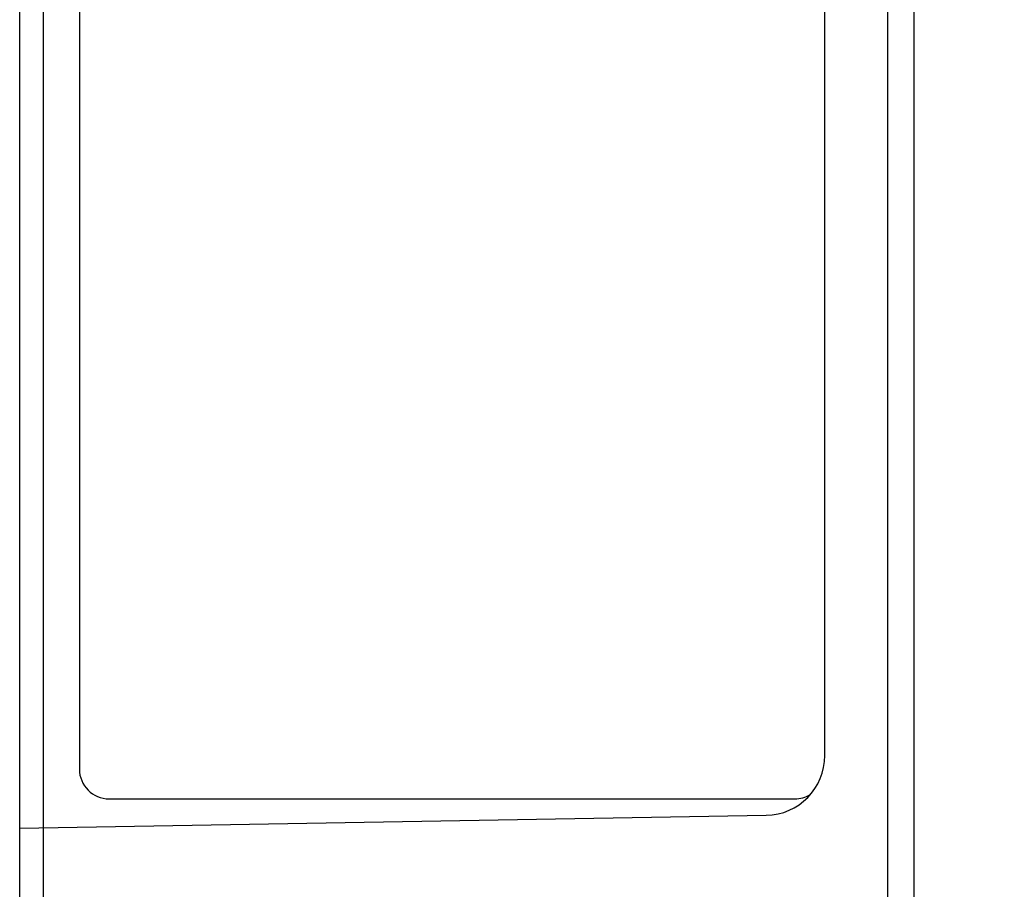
# Model space of a CAD drawing. Header units: inches. Extents: x 0 to 34, y 0 to 22.
# Tile 24 of 36: x 26.5 to 28.5, y 9.5 to 11.2. Entities that reach past the tile are written whole.
import ezdxf

# ---------------------------------------------------------------- set-up
doc = ezdxf.new("R2010")
doc.units = ezdxf.units.IN
doc.header["$LTSCALE"] = 1.87
doc.header["$MEASUREMENT"] = 0
doc.layers.get('0').update_dxf_attribs({"linetype": 'CONTINUOUS'})
doc.layers.add('DIMENSIONS', color=7, linetype='CONTINUOUS')
doc.styles.get("Standard").update_dxf_attribs({"font": 'txt', "width": 0.8})
doc.dimstyles.new('DIMSTYLE_1', dxfattribs={"dimtxt": 0.125, "dimasz": 0.18, "dimexe": 0.18, "dimexo": 0.0625, "dimgap": 0.09, "dimtad": 0, "dimtih": 1, "dimtoh": 1, "dimdec": 3, "dimlfac": 0.5, "dimzin": 4, "dimdsep": 46, "dimtxsty": 'STANDARD', "dimblk": '_FILLED', "dimblk1": '_FILLED', "dimblk2": '_FILLED', "dimcen": 0.09, "dimadec": 0, "dimazin": 0, "dimtp": 0.01, "dimtm": 0.01, "dimtfac": 1, "dimtdec": 3, "dimtofl": 0, "dimtmove": 0, "dimatfit": 3, "dimldrblk": '_FILLED', "dimfxl": 1, "dimtolj": 1, "dimtzin": 4, "dimarcsym": 0})

# ---------------------------------------------------------------- blocks, each defined once
blk = doc.blocks.new('_FILLED')
at = {"color": 0, "linetype": 'BYBLOCK'}
blk.add_solid([(0, 0), (-1, 0.174), (-1, -0.174)], dxfattribs=at)
blk = doc.blocks.new('*D1')
at = {"layer": 'DIMENSIONS', "color": 2, "linetype": 'CONTINUOUS'}
for p, q in [((28.1545, 12.9745), (29.9178, 12.9745)), ((29.7928, 12.9745), (29.7928, 9.785)), ((29.7928, 6.0365), (29.7928, 9.535)), ((28.1545, 6.0365), (29.9178, 6.0365))]:
    blk.add_line(p, q, dxfattribs=at)
at = {"layer": 'DIMENSIONS', "color": 2, "linetype": 'CONTINUOUS', "xscale": 0.18, "yscale": 0.18, "zscale": 0.18}
for p, rotation in [((29.7928, 12.9745), 90), ((29.7928, 6.0365), 270)]:
    blk.add_blockref('_FILLED', p, dxfattribs=dict(at, rotation=rotation))
at = {"layer": 'DIMENSIONS', "color": 2, "linetype": 'CONTINUOUS', "insert": (29.7928, 9.7225), "char_height": 0.125, "width": 1.325, "attachment_point": 2, "line_spacing_factor": 0.9}
blk.add_mtext('3.469{\\Ftxt.shx;\\W1.000000;\\H0.125000; }[88.11]', dxfattribs=at)

msp = doc.modelspace()

# ---------------------------------------------------------------- linework, layer by layer
at = {"color": 7, "linetype": 'CONTINUOUS'}
for p, q in [((26.4928, 6.2365), (26.4928, 12.7745)), ((28.2928, 6.2365), (28.2928, 12.7745)), ((26.54, 12.6212), (26.54, 6.5939)), ((28.2388, 12.416), (28.2388, 6.595)), ((26.6128, 11.8465), (26.6128, 9.7165)), ((28.1128, 9.7434), (28.1128, 11.8176)), ((26.6728, 9.6565), (28.0528, 9.6565)), ((26.4928, 9.5972), (27.9949, 9.6234))]:
    msp.add_line(p, q, dxfattribs=at)
for centre, radius, start, end in [((27.9928, 9.7434), 0.12, 271, 360), ((26.6728, 9.7165), 0.06, 180, 270), ((28.0528, 9.7165), 0.06, 270, 300.7309)]:
    msp.add_arc(centre, radius, start, end, dxfattribs=at)

# ---------------------------------------------------------------- dimensions: what is measured, and where the dimension line sits
at = {"layer": 'DIMENSIONS', "color": 2, "linetype": 'CONTINUOUS'}
dim = msp.add_linear_dim(base=(29.7928, 6.0365), p1=(28.1545, 12.9745), p2=(28.1545, 6.0365), angle=270, dimstyle='DIMSTYLE_1', dxfattribs=at)
dim.commit()
dim.dimension.update_dxf_attribs({"geometry": '*D1', "text_midpoint": (29.6428, 9.66), "dimtype": 160})

doc.saveas('drawing.dxf')
